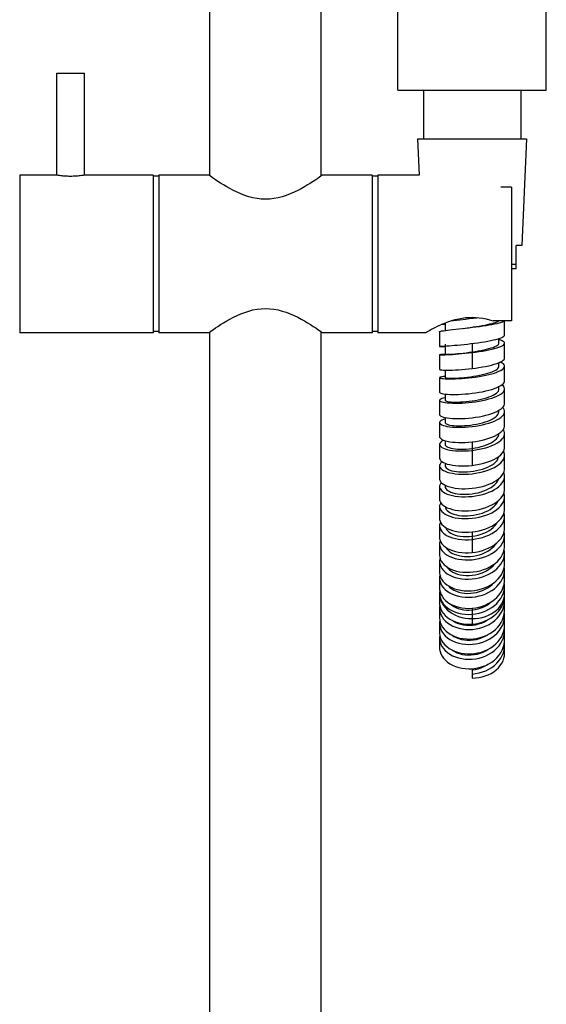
# Model space of a CAD drawing. Header units: millimetres. Extents: x 3508 to 4887, y 4192 to 6209.
# Tile 2 of 5: x 3657 to 3771, y 5039 to 5252. Entities that reach past the tile are written whole.
import ezdxf

# ---------------------------------------------------------------- set-up
doc = ezdxf.new("R2010")
doc.units = ezdxf.units.MM
doc.layers.add('OGGETTO', color=7, linetype='Continuous', lineweight=25)

msp = doc.modelspace()

# ---------------------------------------------------------------- linework, layer by layer
at = {"layer": 'OGGETTO'}
for p, q in [((3738.557, 5236.629), (3738.557, 5444.629)), ((3770.557, 5236.629), (3770.557, 5444.629)), ((3698.057, 5218.151), (3698.057, 5378.929)), ((3722.057, 5218.151), (3722.057, 5378.929)), ((3665.057, 5218.329), (3665.057, 5240.329)), ((3665.057, 5240.329), (3671.057, 5240.329)), ((3671.057, 5218.329), (3671.057, 5240.329)), ((3738.557, 5236.629), (3770.557, 5236.629)), ((3744.057, 5236.629), (3744.057, 5226.129)), ((3765.057, 5236.629), (3765.057, 5226.129)), ((3742.807, 5226.129), (3766.307, 5226.129)), ((3742.807, 5226.129), (3743.147, 5218.329)), ((3766.307, 5226.129), (3765.307, 5203.129)), ((3657.057, 5218.329), (3657.057, 5184.329)), ((3664.957, 5218.329), (3657.057, 5218.329)), ((3665.024, 5218.317), (3664.957, 5218.329)), ((3665.103, 5218.304), (3665.024, 5218.317)), ((3671.157, 5218.329), (3671.057, 5218.312)), ((3685.857, 5218.329), (3671.157, 5218.329)), ((3685.857, 5218.329), (3685.857, 5184.329)), ((3687.057, 5218.079), (3685.857, 5218.079)), ((3697.807, 5218.329), (3687.057, 5218.329)), ((3687.057, 5218.329), (3687.057, 5184.329)), ((3733.057, 5218.329), (3722.307, 5218.329)), ((3733.057, 5218.329), (3733.057, 5184.329)), ((3734.257, 5218.079), (3733.057, 5218.079)), ((3743.147, 5218.329), (3734.257, 5218.329)), ((3734.257, 5218.329), (3734.257, 5184.329)), ((3763.057, 5215.752), (3760.749, 5215.752)), ((3763.057, 5215.752), (3763.057, 5186.907)), ((3765.307, 5203.129), (3764.057, 5203.129)), ((3764.057, 5198.129), (3764.057, 5203.129)), ((3763.057, 5199.086), (3764.057, 5199.086)), ((3764.057, 5198.129), (3763.057, 5198.129)), ((3748.757, 5186.449), (3748.757, 5184.804)), ((3749.882, 5186.856), (3749.987, 5186.871)), ((3751.906, 5187.113), (3753.142, 5187.263)), ((3753.142, 5187.263), (3753.95, 5187.361)), ((3753.95, 5187.361), (3754.851, 5187.472)), ((3763.057, 5186.907), (3759.087, 5186.907)), ((3761.557, 5183.85), (3761.557, 5186.907)), ((3685.857, 5184.329), (3657.057, 5184.329)), ((3687.057, 5184.579), (3685.857, 5184.579)), ((3697.807, 5184.329), (3687.057, 5184.329)), ((3698.057, 4728.929), (3698.057, 5184.508)), ((3722.057, 4728.929), (3722.057, 5184.508)), ((3733.057, 5184.329), (3722.307, 5184.329)), ((3734.257, 5184.579), (3733.057, 5184.579)), ((3744.557, 5184.329), (3734.257, 5184.329)), ((3747.557, 5184.549), (3747.557, 5181.359)), ((3748.402, 5184.756), (3748.8, 5184.81)), ((3750.376, 5184.997), (3751.73, 5185.149)), ((3752.625, 5185.26), (3753.519, 5185.384)), ((3748.757, 5181.857), (3748.757, 5179.594)), ((3751.43, 5181.674), (3752.121, 5181.739)), ((3754.557, 5182.007), (3754.557, 5176.607)), ((3760.357, 5182.056), (3760.357, 5183.085)), ((3761.557, 5178.876), (3761.557, 5182.056)), ((3747.557, 5179.571), (3747.557, 5176.404)), ((3748.765, 5179.607), (3748.374, 5179.606)), ((3748.375, 5179.567), (3748.767, 5179.58)), ((3749.017, 5181.476), (3749.603, 5181.52)), ((3749.603, 5181.52), (3750.164, 5181.564)), ((3760.357, 5177.095), (3760.357, 5177.869)), ((3748.757, 5176.255), (3748.757, 5174.631)), ((3749.748, 5176.255), (3750.327, 5176.271)), ((3761.557, 5173.944), (3761.557, 5177.095)), ((3747.557, 5174.631), (3747.557, 5171.499)), ((3748.757, 5171.105), (3748.757, 5169.75)), ((3760.357, 5172.182), (3760.357, 5172.7)), ((3761.557, 5169.072), (3761.557, 5172.182)), ((3747.557, 5169.75), (3747.557, 5166.664)), ((3759.894, 5167.348), (3760.352, 5167.593)), ((3760.357, 5167.336), (3760.357, 5167.596)), ((3761.557, 5164.279), (3761.557, 5167.336)), ((3747.557, 5164.945), (3747.557, 5161.919)), ((3748.757, 5166.026), (3748.757, 5164.945)), ((3761.557, 5159.585), (3761.557, 5162.577)), ((3748.757, 5161.038), (3748.757, 5160.236)), ((3754.557, 5160.792), (3754.557, 5155.716)), ((3747.557, 5160.236), (3747.557, 5157.28)), ((3761.557, 5155.007), (3761.557, 5157.923)), ((3747.557, 5155.64), (3747.557, 5152.768)), ((3748.757, 5156.161), (3748.757, 5155.64)), ((3761.557, 5150.564), (3761.557, 5153.391)), ((3747.557, 5151.177), (3747.557, 5148.398)), ((3748.757, 5151.414), (3748.757, 5151.177)), ((3759.894, 5150.824), (3760.352, 5151.18)), ((3761.557, 5146.272), (3761.557, 5149.001)), ((3747.557, 5146.863), (3747.557, 5144.189)), ((3748.372, 5147.064), (3748.762, 5146.812)), ((3761.061, 5144.613), (3761.302, 5145.078)), ((3761.557, 5142.149), (3761.557, 5144.768)), ((3747.557, 5142.716), (3747.557, 5140.156)), ((3754.557, 5141.357), (3754.557, 5136.922)), ((3761.059, 5140.364), (3761.301, 5140.863)), ((3761.557, 5138.211), (3761.557, 5140.709)), ((3747.557, 5138.751), (3747.557, 5136.316)), ((3758.912, 5137.9), (3759.316, 5138.292)), ((3747.557, 5134.983), (3747.557, 5132.683)), ((3749.801, 5137.04), (3750.206, 5136.789)), ((3761.134, 5136.458), (3761.354, 5136.989)), ((3761.557, 5134.473), (3761.557, 5136.841)), ((3749.621, 5133.247), (3749.996, 5132.952)), ((3761.22, 5132.814), (3761.412, 5133.38)), ((3761.557, 5130.949), (3761.557, 5133.178)), ((3747.557, 5131.429), (3747.557, 5129.272)), ((3749.608, 5129.641), (3750.17, 5129.352)), ((3761.296, 5129.413), (3761.461, 5130.011)), ((3761.557, 5127.651), (3761.557, 5129.735)), ((3747.557, 5128.026), (3747.557, 5126.049)), ((3747.558, 5128.103), (3747.574, 5127.769)), ((3747.667, 5128.44), (3747.839, 5127.947)), ((3761.519, 5127.467), (3761.557, 5128.026)), ((3761.557, 5124.447), (3761.557, 5126.498)), ((3747.557, 5124.895), (3747.557, 5122.844)), ((3747.66, 5125.221), (3747.828, 5124.712)), ((3754.557, 5124.913), (3754.557, 5121.478)), ((3761.557, 5121.242), (3761.557, 5123.293)), ((3747.557, 5121.69), (3747.557, 5119.639)), ((3748.526, 5120.389), (3748.943, 5119.962)), ((3761.557, 5118.037), (3761.557, 5120.088)), ((3747.557, 5118.485), (3747.557, 5116.434)), ((3747.625, 5118.967), (3747.769, 5118.454)), ((3761.296, 5116.445), (3761.461, 5117.064)), ((3761.557, 5115.206), (3761.557, 5116.883)), ((3753.828, 5113.89), (3754.586, 5113.916)), ((3754.557, 5111.864), (3754.557, 5109.833))]:
    msp.add_line(p, q, dxfattribs=at)
for points in [[(3671.057, 5218.312), (3671.002, 5218.302), (3670.883, 5218.282), (3670.731, 5218.257), (3670.55, 5218.229), (3670.342, 5218.2), (3670.108, 5218.17), (3669.85, 5218.14), (3669.572, 5218.113), (3669.278, 5218.089), (3668.969, 5218.069), (3668.649, 5218.055), (3668.321, 5218.047), (3667.993, 5218.045), (3667.667, 5218.049), (3667.345, 5218.06), (3667.032, 5218.076), (3666.734, 5218.097), (3666.452, 5218.121), (3666.187, 5218.149), (3665.943, 5218.178), (3665.722, 5218.207), (3665.526, 5218.235), (3665.357, 5218.261), (3665.215, 5218.284), (3665.103, 5218.304)], [(3722.307, 5218.329), (3722.276, 5218.304), (3722.16, 5218.223), (3721.959, 5218.082), (3721.674, 5217.879), (3721.302, 5217.621), (3720.852, 5217.313), (3720.326, 5216.963), (3719.738, 5216.582), (3719.102, 5216.187), (3718.425, 5215.785), (3717.718, 5215.386), (3716.973, 5214.996), (3716.186, 5214.615), (3715.365, 5214.256), (3714.518, 5213.932), (3713.648, 5213.651), (3712.76, 5213.423), (3711.858, 5213.253), (3710.949, 5213.151), (3710.035, 5213.117), (3709.121, 5213.154), (3708.212, 5213.26), (3707.31, 5213.433), (3706.422, 5213.665), (3705.555, 5213.948), (3704.711, 5214.272), (3703.895, 5214.63), (3703.113, 5215.01), (3702.376, 5215.398), (3701.675, 5215.793), (3701.003, 5216.193), (3700.372, 5216.586), (3699.786, 5216.965), (3699.261, 5217.314), (3698.812, 5217.621), (3698.441, 5217.879), (3698.156, 5218.082), (3697.955, 5218.224), (3697.839, 5218.304), (3697.807, 5218.329)], [(3697.807, 5184.329), (3697.839, 5184.355), (3697.955, 5184.435), (3698.155, 5184.577), (3698.44, 5184.78), (3698.811, 5185.037), (3699.26, 5185.344), (3699.784, 5185.693), (3700.369, 5186.072), (3701, 5186.465), (3701.673, 5186.864), (3702.374, 5187.26), (3703.113, 5187.649), (3703.896, 5188.029), (3704.713, 5188.387), (3705.557, 5188.712), (3706.424, 5188.995), (3707.312, 5189.226), (3708.214, 5189.399), (3709.123, 5189.505), (3710.036, 5189.542), (3710.949, 5189.508), (3711.857, 5189.406), (3712.759, 5189.236), (3713.647, 5189.008), (3714.517, 5188.727), (3715.364, 5188.403), (3716.186, 5188.044), (3716.975, 5187.662), (3717.72, 5187.272), (3718.428, 5186.873), (3719.106, 5186.47), (3719.741, 5186.075), (3720.329, 5185.694), (3720.854, 5185.345), (3721.304, 5185.037), (3721.675, 5184.779), (3721.959, 5184.577), (3722.16, 5184.435), (3722.276, 5184.355), (3722.307, 5184.329)], [(3744.842, 5184.498), (3745.066, 5184.629), (3745.355, 5184.794), (3745.705, 5184.99), (3746.113, 5185.211), (3746.575, 5185.453), (3747.083, 5185.708), (3747.637, 5185.97)], [(3747.637, 5185.97), (3748.233, 5186.234), (3748.866, 5186.493)], [(3748.757, 5186.049), (3748.564, 5186.073), (3748.209, 5186.127), (3748.057, 5186.156)], [(3748.866, 5186.493), (3749.535, 5186.742), (3750.231, 5186.971), (3750.946, 5187.174), (3751.674, 5187.346), (3752.408, 5187.482)], [(3749.987, 5186.871), (3750.584, 5186.949), (3751.226, 5187.03), (3751.906, 5187.113)], [(3752.408, 5187.482), (3753.147, 5187.579), (3753.885, 5187.637), (3754.624, 5187.653), (3755.361, 5187.63), (3756.1, 5187.565), (3756.845, 5187.459), (3757.593, 5187.313), (3758.34, 5187.128), (3759.087, 5186.907)], [(3753.124, 5185.308), (3753.874, 5185.396), (3754.631, 5185.488), (3755.388, 5185.584), (3756.135, 5185.683), (3756.862, 5185.785), (3757.562, 5185.89), (3758.227, 5185.998), (3758.85, 5186.107), (3759.423, 5186.218), (3759.939, 5186.33), (3760.392, 5186.443), (3760.776, 5186.556), (3761.088, 5186.668), (3761.322, 5186.781), (3761.477, 5186.892), (3761.487, 5186.907)], [(3753.519, 5185.384), (3754.168, 5185.477), (3754.822, 5185.573), (3755.472, 5185.672), (3756.11, 5185.773), (3756.731, 5185.878), (3757.325, 5185.986), (3757.883, 5186.095), (3758.398, 5186.206), (3758.863, 5186.318), (3759.273, 5186.43), (3759.623, 5186.543), (3759.909, 5186.656), (3760.127, 5186.768), (3760.274, 5186.88), (3760.292, 5186.907)], [(3754.851, 5187.472), (3755.599, 5187.566), (3755.794, 5187.592)], [(3744.557, 5184.329), (3744.587, 5184.348), (3744.842, 5184.498)], [(3747.557, 5184.549), (3747.571, 5184.572), (3747.659, 5184.613), (3747.828, 5184.658), (3748.077, 5184.705), (3748.402, 5184.756)], [(3748.8, 5184.81), (3749.265, 5184.868), (3749.792, 5184.931), (3750.376, 5184.997)], [(3751.73, 5185.149), (3752.391, 5185.224), (3753.124, 5185.308)], [(3752.121, 5181.739), (3752.841, 5181.812), (3753.579, 5181.892), (3754.328, 5181.979), (3755.079, 5182.073), (3755.825, 5182.173), (3756.558, 5182.281), (3757.267, 5182.394), (3757.944, 5182.512), (3758.583, 5182.636), (3759.176, 5182.764), (3759.715, 5182.896), (3760.194, 5183.031), (3760.608, 5183.168), (3760.952, 5183.307), (3761.221, 5183.447), (3761.413, 5183.587), (3761.525, 5183.727), (3761.557, 5183.85)], [(3750.164, 5181.564), (3750.775, 5181.615), (3751.43, 5181.674)], [(3754.557, 5180.187), (3755.209, 5180.287), (3755.854, 5180.394), (3756.483, 5180.509), (3757.087, 5180.631), (3757.659, 5180.758), (3758.192, 5180.892), (3758.679, 5181.03), (3759.114, 5181.173), (3759.489, 5181.319), (3759.802, 5181.468), (3760.048, 5181.618), (3760.224, 5181.769), (3760.327, 5181.921), (3760.357, 5182.056)], [(3754.557, 5180.058), (3755.313, 5180.156), (3756.06, 5180.262), (3756.791, 5180.376), (3757.496, 5180.498), (3758.166, 5180.627), (3758.793, 5180.762), (3759.372, 5180.903), (3759.894, 5181.049), (3760.353, 5181.2), (3760.744, 5181.353), (3761.063, 5181.509), (3761.304, 5181.666), (3761.467, 5181.823), (3761.548, 5181.981), (3761.557, 5182.056)], [(3761.557, 5182.056), (3761.546, 5182.137), (3761.462, 5182.291), (3761.297, 5182.442), (3761.052, 5182.59), (3760.731, 5182.733), (3760.357, 5182.864)], [(3747.557, 5181.359), (3747.56, 5181.362), (3747.624, 5181.373), (3747.767, 5181.386), (3747.99, 5181.403)], [(3747.858, 5181.337), (3747.679, 5181.345), (3747.579, 5181.353), (3747.557, 5181.359)], [(3748.374, 5179.606), (3748.055, 5179.6), (3747.813, 5179.593), (3747.65, 5179.584), (3747.568, 5179.575), (3747.557, 5179.571)], [(3747.557, 5179.571), (3747.568, 5179.567), (3747.65, 5179.561), (3747.814, 5179.559), (3748.056, 5179.561), (3748.375, 5179.567)], [(3747.858, 5181.337), (3748.277, 5181.321), (3748.669, 5181.303), (3748.757, 5181.298)], [(3747.99, 5181.403), (3748.66, 5181.451), (3749.017, 5181.476)], [(3749.758, 5179.659), (3749.423, 5179.634), (3749.105, 5179.613), (3748.824, 5179.597), (3748.584, 5179.586), (3748.389, 5179.578), (3748.243, 5179.573), (3748.149, 5179.571), (3748.11, 5179.571)], [(3748.767, 5179.58), (3749.226, 5179.6), (3749.748, 5179.627)], [(3749.748, 5179.627), (3750.327, 5179.662), (3750.954, 5179.706), (3751.623, 5179.758), (3752.327, 5179.82), (3753.057, 5179.89), (3753.803, 5179.97), (3754.557, 5180.058)], [(3749.758, 5179.659), (3749.995, 5179.679), (3750.429, 5179.715), (3750.917, 5179.759), (3751.45, 5179.81), (3752.023, 5179.869), (3752.628, 5179.937), (3753.259, 5180.012), (3753.905, 5180.096), (3754.557, 5180.187)], [(3754.557, 5176.607), (3755.308, 5176.705), (3756.05, 5176.814), (3756.777, 5176.935), (3757.477, 5177.067), (3758.144, 5177.208), (3758.769, 5177.358), (3759.346, 5177.517), (3759.868, 5177.683), (3760.327, 5177.856), (3760.72, 5178.033), (3761.042, 5178.214), (3761.288, 5178.398), (3761.456, 5178.583), (3761.544, 5178.769), (3761.557, 5178.876)], [(3761.557, 5177.095), (3761.547, 5177.194), (3761.465, 5177.394), (3761.303, 5177.591), (3761.061, 5177.782), (3760.742, 5177.968), (3760.66, 5178.005)], [(3747.557, 5174.631), (3747.568, 5174.604), (3747.65, 5174.551), (3747.812, 5174.502), (3748.054, 5174.458), (3748.373, 5174.422), (3748.764, 5174.394), (3749.223, 5174.375), (3749.744, 5174.367), (3750.323, 5174.371), (3750.951, 5174.388), (3751.621, 5174.417), (3752.326, 5174.461), (3753.057, 5174.518), (3753.805, 5174.589), (3754.562, 5174.675), (3755.319, 5174.774), (3756.067, 5174.887), (3756.796, 5175.013), (3757.499, 5175.151), (3758.168, 5175.301), (3758.794, 5175.462), (3759.371, 5175.632), (3759.89, 5175.811), (3760.348, 5175.997), (3760.739, 5176.189), (3761.058, 5176.386), (3761.3, 5176.587), (3761.464, 5176.789), (3761.547, 5176.992), (3761.557, 5177.095)], [(3747.557, 5176.404), (3747.568, 5176.385), (3747.65, 5176.349), (3747.814, 5176.316), (3748.056, 5176.289), (3748.375, 5176.268), (3748.767, 5176.255), (3749.226, 5176.25), (3749.748, 5176.255)], [(3748.757, 5174.631), (3748.763, 5174.619), (3748.828, 5174.588), (3748.967, 5174.56), (3749.177, 5174.538), (3749.456, 5174.522), (3749.801, 5174.514), (3750.206, 5174.514), (3750.667, 5174.525), (3751.178, 5174.546), (3751.732, 5174.578), (3752.32, 5174.623), (3752.936, 5174.679), (3753.575, 5174.749), (3754.227, 5174.831), (3754.883, 5174.927), (3755.535, 5175.034), (3756.175, 5175.154), (3756.795, 5175.285), (3757.385, 5175.428), (3757.94, 5175.58), (3758.451, 5175.741), (3758.912, 5175.91), (3759.316, 5176.086), (3759.66, 5176.267), (3759.938, 5176.452), (3760.148, 5176.641), (3760.286, 5176.831), (3760.352, 5177.022), (3760.357, 5177.095)], [(3750.327, 5176.271), (3750.954, 5176.297), (3751.623, 5176.335), (3752.327, 5176.384), (3753.057, 5176.446), (3753.803, 5176.521), (3754.557, 5176.607)], [(3748.762, 5174.915), (3748.372, 5174.872), (3748.054, 5174.824), (3747.813, 5174.771), (3747.65, 5174.716), (3747.568, 5174.659), (3747.557, 5174.631)], [(3747.557, 5171.499), (3747.568, 5171.457), (3747.65, 5171.373), (3747.812, 5171.295), (3748.054, 5171.222), (3748.373, 5171.158), (3748.764, 5171.104), (3749.223, 5171.061), (3749.744, 5171.031), (3750.323, 5171.015), (3750.951, 5171.014), (3751.621, 5171.029), (3752.326, 5171.06), (3753.057, 5171.109), (3753.805, 5171.175), (3754.562, 5171.258), (3755.319, 5171.358), (3756.067, 5171.475), (3756.796, 5171.609), (3757.499, 5171.757), (3758.168, 5171.92), (3758.794, 5172.097), (3759.371, 5172.286), (3759.89, 5172.485), (3760.348, 5172.695), (3760.739, 5172.912), (3761.058, 5173.135), (3761.3, 5173.363), (3761.464, 5173.594), (3761.547, 5173.826), (3761.557, 5173.944)], [(3747.557, 5169.75), (3747.568, 5169.698), (3747.65, 5169.598), (3747.813, 5169.503), (3748.054, 5169.414), (3748.372, 5169.335), (3748.762, 5169.266), (3749.22, 5169.209), (3749.741, 5169.167), (3750.319, 5169.139), (3750.946, 5169.129), (3751.616, 5169.135), (3752.32, 5169.16), (3753.051, 5169.203), (3753.8, 5169.266), (3754.557, 5169.348), (3755.315, 5169.449), (3756.063, 5169.568), (3756.794, 5169.705), (3757.499, 5169.86), (3758.169, 5170.031), (3758.796, 5170.217), (3759.374, 5170.416), (3759.894, 5170.628), (3760.352, 5170.851), (3760.743, 5171.082), (3761.06, 5171.32), (3761.302, 5171.563), (3761.464, 5171.809), (3761.547, 5172.057), (3761.557, 5172.182)], [(3748.757, 5169.75), (3748.786, 5169.685), (3748.889, 5169.615), (3749.063, 5169.55), (3749.308, 5169.492), (3749.621, 5169.443), (3749.996, 5169.405), (3750.428, 5169.379), (3750.914, 5169.367), (3751.446, 5169.369), (3752.019, 5169.386), (3752.625, 5169.42), (3753.254, 5169.471), (3753.901, 5169.539), (3754.557, 5169.625), (3755.214, 5169.728), (3755.86, 5169.847), (3756.49, 5169.982), (3757.096, 5170.134), (3757.669, 5170.299), (3758.201, 5170.478), (3758.686, 5170.668), (3759.119, 5170.87), (3759.494, 5171.08), (3759.806, 5171.298), (3760.051, 5171.522), (3760.226, 5171.75), (3760.328, 5171.979), (3760.357, 5172.182)], [(3761.557, 5172.182), (3761.547, 5172.304), (3761.466, 5172.549), (3761.303, 5172.79), (3761.062, 5173.024), (3760.982, 5173.082)], [(3748.757, 5170.278), (3748.37, 5170.195), (3748.053, 5170.103), (3747.811, 5170.006), (3747.649, 5169.904), (3747.567, 5169.801), (3747.557, 5169.75)], [(3760.352, 5167.593), (3760.743, 5167.848), (3761.06, 5168.112), (3761.302, 5168.382), (3761.464, 5168.656), (3761.547, 5168.933), (3761.557, 5169.072)], [(3747.557, 5166.664), (3747.568, 5166.598), (3747.65, 5166.468), (3747.813, 5166.343), (3748.054, 5166.226), (3748.372, 5166.119), (3748.762, 5166.024), (3749.22, 5165.943), (3749.741, 5165.879), (3750.319, 5165.831), (3750.946, 5165.803), (3751.616, 5165.795), (3752.32, 5165.808), (3753.051, 5165.843), (3753.8, 5165.9), (3754.557, 5165.979), (3755.315, 5166.08), (3756.063, 5166.203), (3756.794, 5166.348), (3757.499, 5166.512), (3758.169, 5166.696), (3758.796, 5166.898), (3759.374, 5167.115), (3759.894, 5167.348)], [(3747.557, 5164.945), (3747.568, 5164.869), (3747.651, 5164.722), (3747.814, 5164.581), (3748.057, 5164.448), (3748.375, 5164.325), (3748.766, 5164.216), (3749.224, 5164.122), (3749.744, 5164.045), (3750.321, 5163.987), (3750.947, 5163.949), (3751.616, 5163.932), (3752.319, 5163.939), (3753.048, 5163.968), (3753.796, 5164.022), (3754.553, 5164.099), (3755.309, 5164.201), (3756.057, 5164.326), (3756.789, 5164.474), (3757.494, 5164.644), (3758.164, 5164.834), (3758.791, 5165.044), (3759.37, 5165.272), (3759.892, 5165.516), (3760.351, 5165.774), (3760.742, 5166.043), (3761.061, 5166.322), (3761.302, 5166.608), (3761.465, 5166.898), (3761.547, 5167.191), (3761.557, 5167.336)], [(3748.757, 5164.945), (3748.763, 5164.901), (3748.828, 5164.788), (3748.967, 5164.68), (3749.176, 5164.58), (3749.455, 5164.49), (3749.798, 5164.411), (3750.203, 5164.346), (3750.664, 5164.296), (3751.175, 5164.265), (3751.729, 5164.252), (3752.32, 5164.258), (3752.939, 5164.286), (3753.579, 5164.335), (3754.232, 5164.406), (3754.888, 5164.498), (3755.54, 5164.612), (3756.178, 5164.747), (3756.795, 5164.902), (3757.383, 5165.075), (3757.937, 5165.267), (3758.448, 5165.476), (3758.908, 5165.699), (3759.314, 5165.935), (3759.659, 5166.182), (3759.938, 5166.438), (3760.148, 5166.7), (3760.287, 5166.967), (3760.352, 5167.235), (3760.357, 5167.336)], [(3761.557, 5167.336), (3761.547, 5167.483), (3761.464, 5167.772), (3761.302, 5168.056), (3761.158, 5168.221)], [(3748.757, 5165.716), (3748.372, 5165.594), (3748.054, 5165.46), (3747.812, 5165.317), (3747.649, 5165.169), (3747.567, 5165.019), (3747.557, 5164.945)], [(3747.557, 5161.919), (3747.568, 5161.828), (3747.651, 5161.651), (3747.814, 5161.481), (3748.057, 5161.319), (3748.375, 5161.17), (3748.766, 5161.035), (3749.224, 5160.917), (3749.744, 5160.818), (3750.321, 5160.74), (3750.947, 5160.685), (3751.616, 5160.653), (3752.319, 5160.648), (3753.048, 5160.669), (3753.796, 5160.716), (3754.553, 5160.791), (3755.309, 5160.893), (3756.057, 5161.022), (3756.789, 5161.176), (3757.494, 5161.356), (3758.164, 5161.559), (3758.791, 5161.784), (3759.37, 5162.029), (3759.892, 5162.293), (3760.351, 5162.573)], [(3754.557, 5159.371), (3755.21, 5159.474), (3755.856, 5159.603), (3756.486, 5159.757), (3757.092, 5159.935), (3757.665, 5160.135), (3758.198, 5160.356), (3758.686, 5160.597), (3759.12, 5160.855), (3759.495, 5161.127), (3759.807, 5161.411), (3760.052, 5161.705), (3760.227, 5162.005), (3760.329, 5162.309), (3760.357, 5162.577)], [(3758.788, 5159.968), (3759.367, 5160.222), (3759.889, 5160.497), (3760.348, 5160.788), (3760.739, 5161.094), (3761.059, 5161.412), (3761.301, 5161.74), (3761.464, 5162.072), (3761.547, 5162.408), (3761.557, 5162.577)], [(3760.351, 5162.573), (3760.742, 5162.866), (3761.061, 5163.17), (3761.302, 5163.482), (3761.465, 5163.8), (3761.547, 5164.12), (3761.557, 5164.279)], [(3761.557, 5162.577), (3761.547, 5162.744), (3761.465, 5163.077), (3761.302, 5163.404), (3761.272, 5163.443)], [(3748.484, 5161.132), (3748.374, 5161.086), (3748.055, 5160.91), (3747.813, 5160.723), (3747.65, 5160.53), (3747.568, 5160.334), (3747.557, 5160.236)], [(3747.557, 5160.236), (3747.568, 5160.137), (3747.65, 5159.944), (3747.814, 5159.757), (3748.056, 5159.579), (3748.375, 5159.414), (3748.767, 5159.265), (3749.226, 5159.133), (3749.748, 5159.022), (3750.327, 5158.933), (3750.954, 5158.868), (3751.623, 5158.829), (3752.327, 5158.817), (3753.057, 5158.833), (3753.803, 5158.878), (3754.557, 5158.951)], [(3748.757, 5160.236), (3748.786, 5160.1), (3748.888, 5159.949), (3749.062, 5159.806), (3749.307, 5159.672), (3749.619, 5159.551), (3749.995, 5159.445), (3750.429, 5159.356), (3750.917, 5159.288), (3751.45, 5159.241), (3752.023, 5159.217), (3752.628, 5159.217), (3753.259, 5159.243), (3753.905, 5159.294), (3754.557, 5159.371)], [(3754.557, 5158.951), (3755.312, 5159.053), (3756.058, 5159.183), (3756.788, 5159.34), (3757.492, 5159.525), (3758.161, 5159.734), (3758.788, 5159.968)], [(3760.348, 5157.656), (3760.739, 5157.985), (3761.059, 5158.328), (3761.301, 5158.681), (3761.464, 5159.04), (3761.547, 5159.402), (3761.557, 5159.585)], [(3761.557, 5157.923), (3761.547, 5158.109), (3761.465, 5158.484), (3761.34, 5158.767)], [(3747.557, 5157.28), (3747.568, 5157.167), (3747.65, 5156.945), (3747.814, 5156.729), (3748.056, 5156.524), (3748.375, 5156.332), (3748.767, 5156.157), (3749.226, 5156.001), (3749.748, 5155.868), (3750.327, 5155.759), (3750.954, 5155.678), (3751.623, 5155.624), (3752.327, 5155.6), (3753.057, 5155.608), (3753.803, 5155.646), (3754.557, 5155.716)], [(3748.097, 5156.499), (3748.054, 5156.47), (3747.813, 5156.241), (3747.65, 5156.004), (3747.568, 5155.762), (3747.557, 5155.64)], [(3748.757, 5155.64), (3748.763, 5155.567), (3748.828, 5155.374), (3748.967, 5155.187), (3749.177, 5155.01), (3749.456, 5154.845), (3749.801, 5154.697), (3750.206, 5154.568), (3750.667, 5154.46), (3751.178, 5154.376), (3751.732, 5154.318), (3752.32, 5154.287), (3752.936, 5154.285), (3753.575, 5154.312), (3754.227, 5154.37), (3754.883, 5154.458), (3755.535, 5154.576), (3756.175, 5154.724), (3756.795, 5154.901), (3757.385, 5155.105), (3757.94, 5155.334), (3758.451, 5155.587), (3758.912, 5155.861), (3759.316, 5156.154), (3759.66, 5156.463), (3759.938, 5156.783), (3760.148, 5157.114), (3760.286, 5157.451), (3760.322, 5157.639)], [(3754.557, 5155.716), (3755.312, 5155.818), (3756.058, 5155.952), (3756.788, 5156.116), (3757.492, 5156.309), (3758.161, 5156.531), (3758.788, 5156.778), (3759.367, 5157.05), (3759.889, 5157.344), (3760.348, 5157.656)], [(3759.89, 5155.593), (3760.348, 5155.917), (3760.739, 5156.258), (3761.058, 5156.614), (3761.3, 5156.98), (3761.464, 5157.353), (3761.547, 5157.731), (3761.557, 5157.923)], [(3747.557, 5155.64), (3747.568, 5155.52), (3747.65, 5155.282), (3747.812, 5155.05), (3748.054, 5154.829), (3748.373, 5154.622), (3748.764, 5154.433), (3749.223, 5154.264), (3749.744, 5154.118), (3750.323, 5153.999), (3750.951, 5153.907), (3751.621, 5153.845), (3752.326, 5153.815), (3753.057, 5153.817), (3753.805, 5153.852), (3754.562, 5153.921), (3755.319, 5154.024), (3756.067, 5154.159), (3756.796, 5154.327), (3757.499, 5154.526), (3758.168, 5154.754), (3758.794, 5155.009)], [(3758.794, 5155.009), (3759.371, 5155.29), (3759.89, 5155.593)], [(3760.348, 5152.867), (3760.739, 5153.23), (3761.058, 5153.609), (3761.3, 5154), (3761.464, 5154.399), (3761.547, 5154.802), (3761.557, 5155.007)], [(3761.557, 5153.391), (3761.547, 5153.598), (3761.466, 5154.012), (3761.387, 5154.21)], [(3747.557, 5152.768), (3747.568, 5152.633), (3747.65, 5152.366), (3747.812, 5152.106), (3748.054, 5151.858), (3748.373, 5151.625), (3748.764, 5151.41)], [(3747.914, 5152.002), (3747.811, 5151.886), (3747.649, 5151.605), (3747.567, 5151.319), (3747.557, 5151.177)], [(3748.764, 5151.41), (3749.223, 5151.218), (3749.744, 5151.051), (3750.323, 5150.912), (3750.951, 5150.803), (3751.621, 5150.727), (3752.326, 5150.685), (3753.057, 5150.678), (3753.805, 5150.708), (3754.562, 5150.773), (3755.319, 5150.876), (3756.067, 5151.015), (3756.796, 5151.188), (3757.499, 5151.395), (3758.168, 5151.635), (3758.794, 5151.904), (3759.371, 5152.201), (3759.89, 5152.523), (3760.348, 5152.867)], [(3758.686, 5150.976), (3759.119, 5151.284), (3759.494, 5151.613), (3759.806, 5151.958), (3760.051, 5152.317), (3760.226, 5152.685), (3760.257, 5152.798)], [(3760.352, 5151.18), (3760.743, 5151.555), (3761.06, 5151.947), (3761.302, 5152.351), (3761.464, 5152.763), (3761.547, 5153.181), (3761.557, 5153.391)], [(3747.557, 5151.177), (3747.568, 5151.033), (3747.65, 5150.751), (3747.813, 5150.476), (3748.054, 5150.213), (3748.372, 5149.965), (3748.762, 5149.737), (3749.22, 5149.532), (3749.741, 5149.353), (3750.319, 5149.204), (3750.946, 5149.085), (3751.616, 5149.001), (3752.32, 5148.952), (3753.051, 5148.94), (3753.8, 5148.965), (3754.557, 5149.029), (3755.315, 5149.131), (3756.063, 5149.271), (3756.794, 5149.448), (3757.499, 5149.66), (3758.169, 5149.907), (3758.796, 5150.184)], [(3748.757, 5151.177), (3748.786, 5150.971), (3748.889, 5150.742), (3749.063, 5150.522), (3749.308, 5150.314), (3749.621, 5150.123), (3749.996, 5149.952), (3750.428, 5149.803), (3750.914, 5149.68), (3751.446, 5149.584), (3752.019, 5149.518), (3752.625, 5149.485), (3753.254, 5149.485), (3753.901, 5149.518), (3754.557, 5149.586), (3755.214, 5149.69), (3755.86, 5149.826), (3756.49, 5149.996), (3757.096, 5150.199), (3757.669, 5150.431), (3758.201, 5150.691), (3758.686, 5150.976)], [(3748.762, 5146.812), (3749.22, 5146.584), (3749.741, 5146.384), (3750.319, 5146.215), (3750.946, 5146.08), (3751.616, 5145.982), (3752.32, 5145.921), (3753.051, 5145.9), (3753.8, 5145.92), (3754.557, 5145.98), (3755.315, 5146.082), (3756.063, 5146.225), (3756.794, 5146.407), (3757.499, 5146.627), (3758.169, 5146.884), (3758.796, 5147.175), (3759.374, 5147.497), (3759.894, 5147.847), (3760.352, 5148.223), (3760.743, 5148.62), (3761.06, 5149.034), (3761.302, 5149.461), (3761.464, 5149.898), (3761.547, 5150.341), (3761.557, 5150.564)], [(3758.796, 5150.184), (3759.374, 5150.491), (3759.894, 5150.824)], [(3747.557, 5148.398), (3747.568, 5148.24), (3747.65, 5147.929), (3747.813, 5147.627), (3748.054, 5147.337), (3748.372, 5147.064)], [(3758.908, 5146.544), (3759.314, 5146.889), (3759.659, 5147.254), (3759.938, 5147.637), (3760.148, 5148.033), (3760.159, 5148.064)], [(3760.351, 5146.587), (3760.742, 5146.996), (3761.061, 5147.423), (3761.302, 5147.865), (3761.465, 5148.316), (3761.547, 5148.773), (3761.557, 5149.001)], [(3761.557, 5149.001), (3761.547, 5149.23), (3761.464, 5149.684), (3761.425, 5149.792)], [(3747.799, 5147.654), (3747.649, 5147.356), (3747.567, 5147.027), (3747.557, 5146.863)], [(3747.557, 5146.863), (3747.568, 5146.696), (3747.651, 5146.37), (3747.814, 5146.052), (3748.057, 5145.747), (3748.375, 5145.46), (3748.766, 5145.194), (3749.224, 5144.954), (3749.744, 5144.743)], [(3748.76, 5146.814), (3748.763, 5146.76), (3748.828, 5146.49), (3748.967, 5146.227), (3749.176, 5145.977), (3749.455, 5145.742), (3749.798, 5145.527), (3750.203, 5145.335), (3750.664, 5145.17), (3751.175, 5145.035), (3751.729, 5144.932), (3752.32, 5144.864), (3752.939, 5144.832), (3753.579, 5144.838), (3754.232, 5144.882), (3754.888, 5144.965), (3755.54, 5145.086), (3756.178, 5145.244), (3756.795, 5145.439), (3757.383, 5145.668), (3757.937, 5145.931), (3758.448, 5146.224), (3758.908, 5146.544)], [(3749.744, 5144.743), (3750.321, 5144.564), (3750.947, 5144.42), (3751.616, 5144.314), (3752.319, 5144.247), (3753.048, 5144.221), (3753.796, 5144.237), (3754.553, 5144.295), (3755.309, 5144.396), (3756.057, 5144.54), (3756.789, 5144.724), (3757.494, 5144.949), (3758.164, 5145.211), (3758.791, 5145.509), (3759.37, 5145.84), (3759.892, 5146.201), (3760.351, 5146.587)], [(3761.302, 5145.078), (3761.465, 5145.552), (3761.547, 5146.032), (3761.557, 5146.272)], [(3747.557, 5144.189), (3747.568, 5144.008), (3747.651, 5143.654), (3747.814, 5143.309), (3748.057, 5142.978), (3748.375, 5142.666)], [(3747.738, 5143.471), (3747.65, 5143.274), (3747.568, 5142.902), (3747.557, 5142.716)], [(3754.557, 5139.738), (3755.312, 5139.838), (3756.058, 5139.985), (3756.788, 5140.176), (3757.492, 5140.412), (3758.161, 5140.689), (3758.788, 5141.006), (3759.367, 5141.359), (3759.889, 5141.745), (3760.348, 5142.16), (3760.739, 5142.6), (3761.059, 5143.061), (3761.301, 5143.538), (3761.464, 5144.025), (3761.547, 5144.519), (3761.557, 5144.768)], [(3758.791, 5142.607), (3759.37, 5142.953), (3759.892, 5143.33), (3760.351, 5143.735), (3760.742, 5144.164), (3761.061, 5144.613)], [(3761.557, 5144.768), (3761.547, 5145.014), (3761.465, 5145.506), (3761.457, 5145.529)], [(3747.557, 5142.716), (3747.568, 5142.529), (3747.65, 5142.16), (3747.814, 5141.8), (3748.056, 5141.454), (3748.375, 5141.128), (3748.767, 5140.825), (3749.226, 5140.55), (3749.748, 5140.306)], [(3748.375, 5142.666), (3748.766, 5142.377), (3749.224, 5142.115), (3749.744, 5141.883), (3750.321, 5141.686), (3750.947, 5141.526), (3751.616, 5141.405), (3752.319, 5141.327), (3753.048, 5141.292), (3753.796, 5141.302), (3754.553, 5141.357), (3755.309, 5141.457), (3756.057, 5141.603), (3756.789, 5141.792), (3757.494, 5142.024), (3758.164, 5142.297), (3758.791, 5142.607)], [(3748.819, 5142.347), (3748.888, 5142.142), (3749.062, 5141.848), (3749.307, 5141.569), (3749.619, 5141.311), (3749.995, 5141.075), (3750.429, 5140.867), (3750.917, 5140.69), (3751.45, 5140.548), (3752.023, 5140.442), (3752.628, 5140.376), (3753.259, 5140.35), (3753.905, 5140.366), (3754.557, 5140.423)], [(3754.557, 5140.423), (3755.21, 5140.524), (3755.856, 5140.666), (3756.486, 5140.849), (3757.092, 5141.072), (3757.665, 5141.332), (3758.198, 5141.627), (3758.686, 5141.955), (3759.12, 5142.311)], [(3759.12, 5142.311), (3759.495, 5142.692), (3759.807, 5143.093), (3760.003, 5143.428)], [(3761.301, 5140.863), (3761.464, 5141.373), (3761.547, 5141.889), (3761.557, 5142.149)], [(3761.557, 5140.709), (3761.547, 5140.971), (3761.475, 5141.438)], [(3747.689, 5139.465), (3747.65, 5139.37), (3747.568, 5138.958), (3747.557, 5138.751)], [(3747.558, 5140.156), (3747.572, 5139.922), (3747.66, 5139.53), (3747.829, 5139.147)], [(3749.748, 5140.306), (3750.327, 5140.099), (3750.954, 5139.93), (3751.623, 5139.802), (3752.327, 5139.717), (3753.057, 5139.678), (3753.803, 5139.685), (3754.557, 5139.738)], [(3758.788, 5138.223), (3759.367, 5138.59), (3759.889, 5138.992), (3760.348, 5139.424), (3760.739, 5139.883), (3761.059, 5140.364)], [(3760.348, 5137.921), (3760.739, 5138.39), (3761.058, 5138.881), (3761.3, 5139.391), (3761.464, 5139.912), (3761.547, 5140.441), (3761.557, 5140.709)], [(3747.557, 5138.751), (3747.568, 5138.545), (3747.65, 5138.136), (3747.812, 5137.736), (3748.054, 5137.351), (3748.373, 5136.987), (3748.764, 5136.648), (3749.223, 5136.339), (3749.744, 5136.065), (3750.323, 5135.829), (3750.951, 5135.635), (3751.621, 5135.485), (3752.326, 5135.383), (3753.057, 5135.33), (3753.805, 5135.327), (3754.562, 5135.375), (3755.319, 5135.475), (3756.067, 5135.625), (3756.796, 5135.823), (3757.499, 5136.07), (3758.168, 5136.362), (3758.794, 5136.697), (3759.371, 5137.07), (3759.89, 5137.48), (3760.348, 5137.921)], [(3747.829, 5139.147), (3748.075, 5138.78), (3748.397, 5138.432), (3748.79, 5138.11), (3749.25, 5137.817), (3749.772, 5137.557), (3750.349, 5137.334), (3750.973, 5137.152), (3751.64, 5137.013), (3752.34, 5136.919), (3753.065, 5136.872), (3753.807, 5136.873), (3754.557, 5136.922)], [(3748.936, 5138.017), (3748.967, 5137.942), (3749.177, 5137.621), (3749.456, 5137.319), (3749.801, 5137.04)], [(3750.206, 5136.789), (3750.667, 5136.57), (3751.178, 5136.386), (3751.732, 5136.24), (3752.32, 5136.136), (3752.936, 5136.075), (3753.575, 5136.059), (3754.227, 5136.088), (3754.883, 5136.164), (3755.535, 5136.285), (3756.175, 5136.452), (3756.795, 5136.663), (3757.385, 5136.916), (3757.94, 5137.209), (3758.451, 5137.538), (3758.912, 5137.9)], [(3754.557, 5136.922), (3755.312, 5137.021), (3756.058, 5137.17), (3756.788, 5137.366), (3757.492, 5137.608), (3758.161, 5137.895), (3758.788, 5138.223)], [(3759.316, 5138.292), (3759.66, 5138.708), (3759.795, 5138.92)], [(3761.354, 5136.989), (3761.495, 5137.531), (3761.555, 5138.079), (3761.557, 5138.211)], [(3761.557, 5136.841), (3761.547, 5137.12), (3761.49, 5137.512)], [(3747.557, 5134.983), (3747.568, 5134.756), (3747.65, 5134.308), (3747.813, 5133.87), (3748.054, 5133.449), (3748.372, 5133.049), (3748.762, 5132.677), (3749.22, 5132.336), (3749.741, 5132.032), (3750.319, 5131.769), (3750.946, 5131.55), (3751.616, 5131.38), (3752.32, 5131.26), (3753.051, 5131.193), (3753.8, 5131.18), (3754.557, 5131.222), (3755.315, 5131.32), (3756.063, 5131.472), (3756.794, 5131.677), (3757.499, 5131.934), (3758.169, 5132.24), (3758.796, 5132.592), (3759.374, 5132.986), (3759.894, 5133.42), (3760.352, 5133.887), (3760.743, 5134.384), (3761.06, 5134.904), (3761.302, 5135.444), (3761.464, 5135.997), (3761.547, 5136.558), (3761.557, 5136.841)], [(3747.557, 5136.316), (3747.594, 5135.906), (3747.71, 5135.477)], [(3747.656, 5135.677), (3747.649, 5135.658), (3747.567, 5135.207), (3747.557, 5134.983)], [(3747.71, 5135.477), (3747.906, 5135.061), (3748.18, 5134.663), (3748.527, 5134.288), (3748.944, 5133.941), (3749.426, 5133.628), (3749.968, 5133.352)], [(3758.974, 5134.157), (3759.532, 5134.554), (3760.033, 5134.987)], [(3760.033, 5134.987), (3760.47, 5135.452), (3760.839, 5135.944), (3761.134, 5136.458)], [(3749.129, 5133.821), (3749.308, 5133.569), (3749.621, 5133.247)], [(3749.968, 5133.352), (3750.562, 5133.117), (3751.202, 5132.926), (3751.881, 5132.783), (3752.591, 5132.69), (3753.324, 5132.648), (3754.069, 5132.657), (3754.82, 5132.72), (3755.569, 5132.835), (3756.306, 5133.002), (3757.023, 5133.22), (3757.713, 5133.487), (3758.365, 5133.8), (3758.974, 5134.157)], [(3749.996, 5132.952), (3750.428, 5132.69), (3750.914, 5132.464), (3751.446, 5132.277), (3752.019, 5132.132), (3752.625, 5132.033), (3753.254, 5131.981), (3753.901, 5131.979), (3754.557, 5132.025), (3755.214, 5132.122), (3755.86, 5132.268), (3756.49, 5132.462), (3757.096, 5132.703), (3757.669, 5132.988), (3758.201, 5133.313), (3758.686, 5133.675), (3759.119, 5134.071), (3759.494, 5134.497), (3759.534, 5134.555)], [(3759.892, 5129.572), (3760.351, 5130.064), (3760.742, 5130.587), (3761.061, 5131.136), (3761.302, 5131.707), (3761.465, 5132.29), (3761.547, 5132.882), (3761.557, 5133.178)], [(3761.412, 5133.38), (3761.525, 5133.956), (3761.557, 5134.473)], [(3761.557, 5133.178), (3761.547, 5133.477), (3761.499, 5133.821)], [(3747.632, 5132.053), (3747.567, 5131.671), (3747.557, 5131.429)], [(3747.557, 5131.429), (3747.568, 5131.18), (3747.651, 5130.695), (3747.814, 5130.22), (3748.057, 5129.762), (3748.375, 5129.328), (3748.766, 5128.922), (3749.224, 5128.551), (3749.744, 5128.219), (3750.321, 5127.931), (3750.947, 5127.69), (3751.616, 5127.5), (3752.319, 5127.364), (3753.048, 5127.284), (3753.796, 5127.261), (3754.553, 5127.297), (3755.309, 5127.392), (3756.057, 5127.545), (3756.789, 5127.754), (3757.494, 5128.019), (3758.164, 5128.337), (3758.791, 5128.704), (3759.37, 5129.117), (3759.892, 5129.572)], [(3747.558, 5132.683), (3747.561, 5132.545), (3747.625, 5132.074), (3747.77, 5131.611)], [(3747.77, 5131.611), (3747.993, 5131.164), (3748.293, 5130.738), (3748.665, 5130.339), (3749.105, 5129.971), (3749.608, 5129.641)], [(3750.17, 5129.352), (3750.781, 5129.108), (3751.436, 5128.913), (3752.126, 5128.769), (3752.845, 5128.68), (3753.583, 5128.645), (3754.332, 5128.666), (3755.083, 5128.744), (3755.828, 5128.878), (3756.559, 5129.067), (3757.268, 5129.31), (3757.945, 5129.605), (3758.584, 5129.948), (3759.176, 5130.337), (3759.714, 5130.768), (3760.193, 5131.236)], [(3760.193, 5131.236), (3760.607, 5131.736), (3760.951, 5132.264), (3761.22, 5132.814)], [(3761.461, 5130.011), (3761.546, 5130.619), (3761.557, 5130.949)], [(3747.558, 5129.272), (3747.574, 5128.946), (3747.667, 5128.44)], [(3747.618, 5128.706), (3747.563, 5128.289), (3747.558, 5128.103)], [(3749.408, 5129.773), (3749.455, 5129.712), (3749.798, 5129.374)], [(3749.798, 5129.374), (3750.203, 5129.067), (3750.664, 5128.796), (3751.175, 5128.566), (3751.729, 5128.38), (3752.32, 5128.24), (3752.939, 5128.151), (3753.579, 5128.113), (3754.232, 5128.127), (3754.888, 5128.195), (3755.54, 5128.316), (3756.178, 5128.489), (3756.795, 5128.711), (3757.383, 5128.982), (3757.937, 5129.299), (3758.448, 5129.658), (3758.908, 5130.055), (3759.168, 5130.332)], [(3754.557, 5123.615), (3755.312, 5123.707), (3756.058, 5123.861), (3756.788, 5124.074), (3757.492, 5124.347), (3758.161, 5124.675), (3758.788, 5125.055), (3759.367, 5125.484), (3759.889, 5125.958), (3760.348, 5126.471), (3760.739, 5127.017), (3761.059, 5127.592), (3761.301, 5128.189), (3761.464, 5128.801), (3761.547, 5129.422), (3761.557, 5129.735)], [(3760.345, 5127.732), (3760.736, 5128.267), (3761.054, 5128.83), (3761.296, 5129.413)], [(3761.557, 5129.735), (3761.547, 5130.046), (3761.507, 5130.345)], [(3747.558, 5128.026), (3747.575, 5127.649), (3747.668, 5127.078), (3747.838, 5126.52), (3748.085, 5125.981), (3748.406, 5125.463), (3748.801, 5124.97), (3749.263, 5124.511), (3749.781, 5124.099), (3750.352, 5123.732), (3750.972, 5123.412), (3751.637, 5123.143), (3752.342, 5122.93), (3753.073, 5122.776), (3753.814, 5122.684), (3754.557, 5122.653)], [(3747.574, 5127.769), (3747.665, 5127.254), (3747.836, 5126.751), (3748.084, 5126.266), (3748.407, 5125.805), (3748.801, 5125.374), (3749.261, 5124.979), (3749.782, 5124.625), (3750.359, 5124.317), (3750.983, 5124.059), (3751.648, 5123.854), (3752.347, 5123.706), (3753.071, 5123.616), (3753.81, 5123.585), (3754.557, 5123.615)], [(3747.839, 5127.947), (3748.089, 5127.472), (3748.415, 5127.022), (3748.812, 5126.602)], [(3748.812, 5126.602), (3749.274, 5126.217), (3749.798, 5125.873), (3750.378, 5125.575), (3751.005, 5125.326), (3751.673, 5125.129), (3752.375, 5124.988), (3753.101, 5124.904), (3753.844, 5124.88), (3754.594, 5124.915), (3755.344, 5125.01), (3756.086, 5125.165), (3756.81, 5125.378), (3757.509, 5125.647), (3758.173, 5125.971), (3758.796, 5126.345), (3759.371, 5126.766), (3759.889, 5127.23), (3760.345, 5127.732)], [(3754.557, 5122.653), (3755.284, 5122.682), (3756.009, 5122.77), (3756.726, 5122.918), (3757.42, 5123.123), (3758.077, 5123.382), (3758.691, 5123.69), (3759.254, 5124.042), (3759.766, 5124.437), (3760.228, 5124.876), (3760.628, 5125.351), (3760.959, 5125.853), (3761.22, 5126.377), (3761.406, 5126.916), (3761.519, 5127.467)], [(3761.097, 5124.396), (3761.328, 5125.005), (3761.48, 5125.63), (3761.552, 5126.265), (3761.557, 5126.498)], [(3761.405, 5126.432), (3761.52, 5127.041), (3761.557, 5127.651)], [(3761.557, 5126.498), (3761.541, 5126.902), (3761.52, 5127.044)], [(3747.616, 5125.478), (3747.564, 5125.099), (3747.557, 5124.895)], [(3747.557, 5124.895), (3747.573, 5124.572), (3747.664, 5124.05), (3747.836, 5123.539), (3748.087, 5123.045), (3748.415, 5122.575), (3748.814, 5122.135), (3749.281, 5121.731), (3749.81, 5121.368), (3750.395, 5121.052), (3751.029, 5120.787), (3751.705, 5120.576), (3752.414, 5120.423), (3753.149, 5120.331), (3753.9, 5120.3), (3754.658, 5120.332), (3755.415, 5120.427), (3756.163, 5120.585), (3756.891, 5120.805), (3757.591, 5121.083), (3758.255, 5121.419), (3758.876, 5121.808), (3759.446, 5122.246), (3759.959, 5122.729)], [(3747.558, 5126.049), (3747.572, 5125.741), (3747.66, 5125.221)], [(3747.828, 5124.712), (3748.075, 5124.22), (3748.397, 5123.751), (3748.789, 5123.312)], [(3749.835, 5125.854), (3750.169, 5125.576), (3750.599, 5125.294), (3751.075, 5125.048), (3751.592, 5124.844), (3752.144, 5124.683), (3752.724, 5124.569), (3753.325, 5124.504), (3753.938, 5124.488), (3754.557, 5124.523)], [(3754.557, 5121.478), (3755.287, 5121.56), (3756.01, 5121.701), (3756.719, 5121.9), (3757.405, 5122.156), (3758.059, 5122.465), (3758.674, 5122.826), (3759.243, 5123.233), (3759.76, 5123.683), (3760.221, 5124.174), (3760.62, 5124.699), (3760.953, 5125.255), (3761.216, 5125.835), (3761.405, 5126.432)], [(3754.557, 5124.523), (3755.21, 5124.614), (3755.856, 5124.76), (3756.486, 5124.962), (3757.092, 5125.216), (3757.665, 5125.519), (3758.198, 5125.87), (3758.686, 5126.264), (3758.723, 5126.301)], [(3759.959, 5122.729), (3760.408, 5123.252), (3760.789, 5123.81), (3761.097, 5124.396)], [(3761.354, 5123.04), (3761.495, 5123.664), (3761.555, 5124.296), (3761.557, 5124.447)], [(3747.557, 5122.844), (3747.593, 5122.353), (3747.71, 5121.837)], [(3747.615, 5122.258), (3747.565, 5121.911), (3747.557, 5121.69)], [(3748.789, 5123.312), (3749.249, 5122.909), (3749.771, 5122.546), (3750.348, 5122.229), (3750.973, 5121.961), (3751.639, 5121.748), (3752.339, 5121.59), (3753.065, 5121.492), (3753.807, 5121.454), (3754.557, 5121.478)], [(3750.344, 5122.231), (3750.491, 5122.126), (3750.987, 5121.85), (3751.529, 5121.62), (3752.109, 5121.439), (3752.723, 5121.309), (3753.36, 5121.235), (3754.012, 5121.217), (3754.671, 5121.256)], [(3754.671, 5121.256), (3755.329, 5121.352), (3755.977, 5121.506), (3756.606, 5121.716), (3757.209, 5121.98), (3757.776, 5122.293), (3757.954, 5122.416)], [(3760.471, 5121.284), (3760.839, 5121.844), (3761.135, 5122.431), (3761.354, 5123.04)], [(3761.088, 5121.17), (3761.322, 5121.779), (3761.477, 5122.404), (3761.551, 5123.037), (3761.557, 5123.293)], [(3761.557, 5123.293), (3761.543, 5123.673), (3761.515, 5123.87)], [(3747.557, 5121.69), (3747.571, 5121.385), (3747.66, 5120.863), (3747.829, 5120.351), (3748.077, 5119.857), (3748.4, 5119.388), (3748.796, 5118.947), (3749.259, 5118.542), (3749.785, 5118.178), (3750.367, 5117.861), (3750.999, 5117.593), (3751.672, 5117.38), (3752.379, 5117.224), (3753.112, 5117.129), (3753.863, 5117.095), (3754.621, 5117.124), (3755.379, 5117.216), (3756.127, 5117.371), (3756.857, 5117.588), (3757.56, 5117.864), (3758.227, 5118.198), (3758.851, 5118.585), (3759.424, 5119.022), (3759.94, 5119.505), (3760.393, 5120.027)], [(3747.71, 5121.837), (3747.905, 5121.333), (3748.179, 5120.848), (3748.526, 5120.389)], [(3748.943, 5119.962), (3749.424, 5119.572), (3749.966, 5119.225), (3750.561, 5118.925), (3751.201, 5118.675), (3751.88, 5118.481), (3752.59, 5118.344), (3753.323, 5118.267), (3754.069, 5118.25), (3754.82, 5118.296), (3755.569, 5118.403), (3756.306, 5118.572), (3757.024, 5118.801), (3757.713, 5119.088), (3758.366, 5119.431), (3758.975, 5119.826), (3759.533, 5120.27), (3760.034, 5120.758), (3760.471, 5121.284)], [(3760.393, 5120.027), (3760.777, 5120.584), (3761.088, 5121.17)], [(3761.076, 5117.939), (3761.313, 5118.548), (3761.472, 5119.173), (3761.549, 5119.807), (3761.557, 5120.088)], [(3761.412, 5120.052), (3761.525, 5120.679), (3761.557, 5121.242)], [(3761.557, 5120.088), (3761.544, 5120.445), (3761.518, 5120.638)], [(3747.615, 5119.05), (3747.566, 5118.73), (3747.557, 5118.485)], [(3747.557, 5118.485), (3747.569, 5118.202), (3747.655, 5117.679), (3747.821, 5117.166), (3748.066, 5116.67), (3748.388, 5116.199), (3748.782, 5115.757), (3749.242, 5115.351), (3749.765, 5114.986), (3750.345, 5114.667), (3750.974, 5114.398), (3751.644, 5114.182), (3752.349, 5114.025), (3753.079, 5113.927), (3753.828, 5113.89)], [(3747.558, 5119.639), (3747.561, 5119.489), (3747.625, 5118.967)], [(3747.769, 5118.454), (3747.992, 5117.956), (3748.292, 5117.48), (3748.664, 5117.031), (3749.104, 5116.617), (3749.607, 5116.241), (3750.168, 5115.91), (3750.78, 5115.627), (3751.434, 5115.396), (3752.125, 5115.222), (3752.844, 5115.105), (3753.582, 5115.049), (3754.331, 5115.054)], [(3750.297, 5119.058), (3750.626, 5118.838), (3751.136, 5118.575), (3751.689, 5118.359), (3752.279, 5118.192), (3752.898, 5118.078), (3753.538, 5118.019), (3754.192, 5118.017), (3754.85, 5118.071), (3755.505, 5118.184), (3756.148, 5118.352), (3756.771, 5118.577), (3757.365, 5118.854), (3757.923, 5119.182), (3758.004, 5119.241)], [(3760.194, 5117.732), (3760.608, 5118.271), (3760.951, 5118.841), (3761.22, 5119.437), (3761.412, 5120.052)], [(3761.461, 5117.064), (3761.546, 5117.695), (3761.557, 5118.037)], [(3747.558, 5116.434), (3747.574, 5116.102), (3747.666, 5115.582), (3747.838, 5115.073), (3748.088, 5114.582), (3748.413, 5114.115), (3748.81, 5113.678), (3749.272, 5113.276), (3749.796, 5112.915), (3750.376, 5112.6), (3751.003, 5112.335), (3751.671, 5112.124), (3752.373, 5111.969), (3753.1, 5111.874), (3753.843, 5111.839)], [(3750.28, 5115.858), (3750.288, 5115.851), (3750.761, 5115.557), (3751.282, 5115.307), (3751.846, 5115.103), (3752.446, 5114.95), (3753.073, 5114.851), (3753.719, 5114.808), (3754.376, 5114.821), (3755.036, 5114.892), (3755.689, 5115.021), (3756.326, 5115.205), (3756.942, 5115.445), (3757.526, 5115.737), (3757.935, 5115.992)], [(3753.843, 5111.839), (3754.593, 5111.865), (3755.343, 5111.954), (3756.085, 5112.105), (3756.81, 5112.316), (3757.508, 5112.586), (3758.173, 5112.912), (3758.796, 5113.292), (3759.371, 5113.721), (3759.889, 5114.196), (3760.346, 5114.711), (3760.736, 5115.262), (3761.054, 5115.841), (3761.296, 5116.445)], [(3754.331, 5115.054), (3755.082, 5115.121), (3755.828, 5115.25), (3756.559, 5115.44), (3757.268, 5115.69), (3757.945, 5115.997), (3758.584, 5116.358), (3759.176, 5116.771), (3759.715, 5117.23), (3760.194, 5117.732)], [(3754.586, 5113.916), (3755.343, 5114.005), (3756.091, 5114.157), (3756.822, 5114.371), (3757.526, 5114.644), (3758.195, 5114.975), (3758.821, 5115.36), (3759.398, 5115.795), (3759.917, 5116.276), (3760.373, 5116.797)], [(3760.373, 5116.797), (3760.761, 5117.353), (3761.076, 5117.939)], [(3761.062, 5114.704), (3761.303, 5115.312), (3761.466, 5115.936), (3761.547, 5116.571), (3761.557, 5116.883)], [(3761.557, 5116.883), (3761.546, 5117.209), (3761.514, 5117.458)], [(3754.557, 5109.833), (3755.289, 5109.863), (3756.008, 5109.95), (3756.719, 5110.097), (3757.407, 5110.299), (3758.056, 5110.552), (3758.668, 5110.857), (3759.241, 5111.213), (3759.765, 5111.616), (3760.233, 5112.063), (3760.639, 5112.545), (3760.97, 5113.053), (3761.229, 5113.581), (3761.413, 5114.119), (3761.522, 5114.667), (3761.557, 5115.206)], [(3754.557, 5110.709), (3755.312, 5110.796), (3756.06, 5110.945), (3756.79, 5111.155), (3757.495, 5111.426), (3758.164, 5111.753), (3758.792, 5112.135), (3759.371, 5112.567), (3759.893, 5113.046), (3760.351, 5113.565), (3760.743, 5114.119), (3761.062, 5114.704)], [(3754.557, 5111.63), (3755.213, 5111.716), (3755.861, 5111.86), (3756.494, 5112.059), (3757.102, 5112.313), (3757.677, 5112.619), (3757.969, 5112.812)]]:
    msp.add_lwpolyline(points, dxfattribs=at)

doc.saveas('drawing.dxf')
